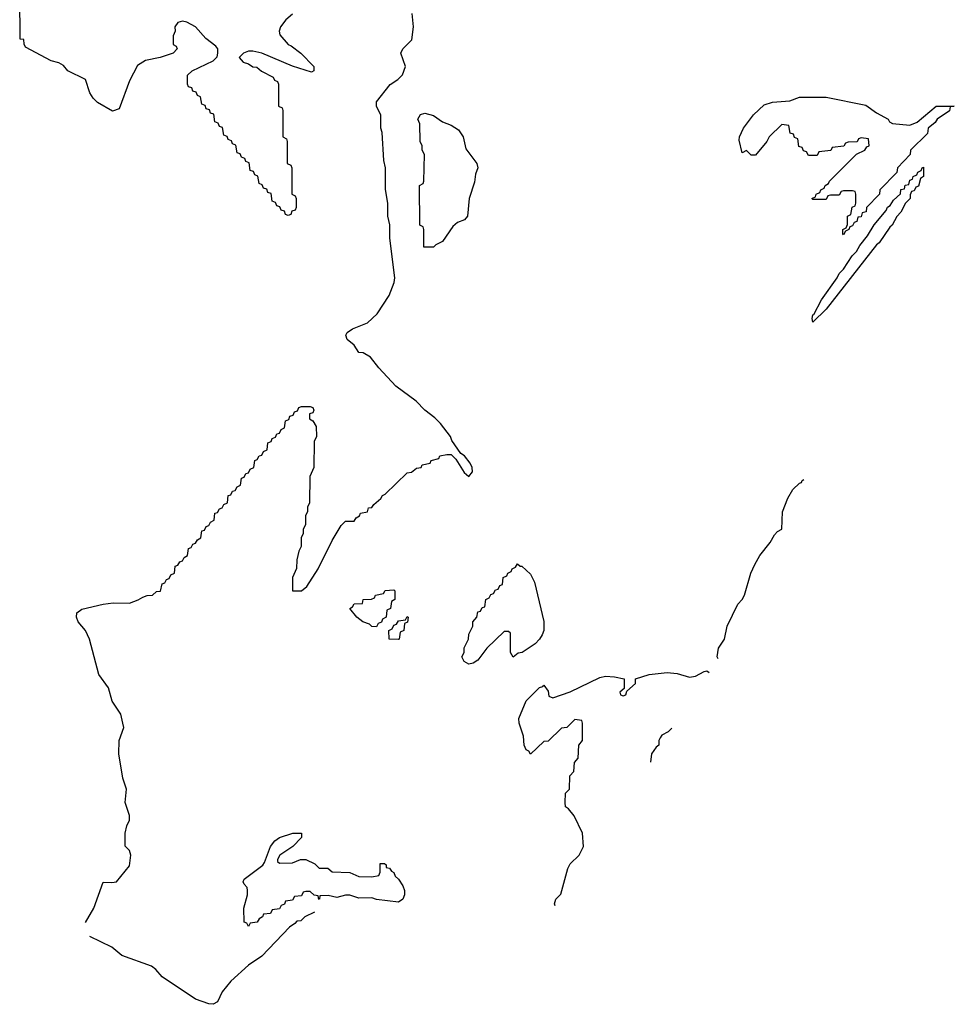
# Model space of a CAD drawing. Header units: inches. Extents: x 2710028 to 2964570, y 496606 to 722708.
# Tile 14 of 228: x 2773672 to 2777912, y 592073 to 596542. Entities that reach past the tile are written whole.
import ezdxf

# ---------------------------------------------------------------- set-up
doc = ezdxf.new("R2010")
doc.units = ezdxf.units.IN
doc.header["$MEASUREMENT"] = 0
doc.layers.add('C7579', color=7, linetype='Continuous')

msp = doc.modelspace()

# ---------------------------------------------------------------- linework, layer by layer
at = {"layer": 'C7579', "color": 6}
for points in [[(2774910, 596567.7), (2774878.9, 596541.1), (2774855.1, 596510), (2774849.5, 596490), (2774852.7, 596472.7), (2774889.5, 596429.5), (2774904, 596424), (2774948, 596390), (2775006, 596330), (2775006, 596310), (2774995.3, 596304.7), (2774910, 596330.8), (2774770.3, 596390.4), (2774730, 596399.1), (2774710, 596399.1), (2774688, 596390), (2774668, 596370), (2774686, 596350), (2774710, 596342), (2774730, 596328), (2774747.3, 596327.3), (2774768.4, 596308.4), (2774822, 596282), (2774827.3, 596267.3), (2774842, 596262), (2774846, 596250), (2774846, 596150), (2774862, 596142), (2774866, 596130), (2774866, 596010), (2774882, 596002), (2774886, 595990), (2774886, 595890), (2774902, 595882), (2774906, 595870), (2774906, 595750), (2774922, 595742), (2774926, 595730), (2774926, 595690), (2774922, 595678), (2774907.3, 595672.7), (2774902, 595658), (2774890, 595654), (2774878, 595658), (2774872.7, 595672.7), (2774858, 595678), (2774852.7, 595692.7), (2774838, 595698), (2774832.7, 595712.7), (2774818, 595718), (2774812.7, 595752.7), (2774798, 595758), (2774792.7, 595772.7), (2774778, 595778), (2774772.7, 595792.7), (2774758, 595798), (2774752.7, 595832.7), (2774738, 595838), (2774732.7, 595852.7), (2774718, 595858), (2774712.7, 595892.7), (2774698, 595898), (2774692.7, 595912.7), (2774678, 595918), (2774672.7, 595932.7), (2774658, 595938), (2774652.7, 595972.7), (2774638, 595978), (2774632.7, 595992.7), (2774618, 595998), (2774612.7, 596012.7), (2774598, 596018), (2774592.7, 596052.7), (2774578, 596058), (2774572.7, 596072.7), (2774558, 596078), (2774552.7, 596112.7), (2774538, 596118), (2774532.7, 596132.7), (2774518, 596138), (2774512.7, 596152.7), (2774498, 596158), (2774492.7, 596192.7), (2774478, 596198), (2774472.7, 596212.7), (2774458, 596218), (2774452.7, 596232.7), (2774438, 596238), (2774434, 596250), (2774434, 596290), (2774454, 596310), (2774550, 596355.3), (2774567.1, 596372.9), (2774570.8, 596390), (2774570.6, 596410), (2774561.6, 596421.6), (2774516.4, 596456.4), (2774470.3, 596510.3), (2774430, 596530.8), (2774410, 596534.8), (2774389, 596530), (2774375.3, 596510), (2774378, 596490), (2774368.4, 596468.4), (2774368, 596430), (2774382, 596422), (2774386, 596410), (2774368, 596390), (2774310, 596370.7), (2774242.8, 596357.2), (2774205.9, 596334.1), (2774170, 596264.7), (2774122.7, 596137.3), (2774092.7, 596127.3), (2774025.7, 596165.7), (2774005.3, 596185.3), (2773990.4, 596210), (2773970, 596270.7), (2773890.5, 596310.5), (2773870, 596334.8), (2773850, 596346.8), (2773814.8, 596354.8), (2773698, 596418), (2773691.6, 596431.6), (2773690, 596452), (2773674, 596454), (2773672, 596650)], [(2773970, 592444), (2774008, 592510), (2774050, 592628), (2774090, 592626), (2774110.6, 592630), (2774170, 592702), (2774176.3, 592750), (2774170, 592772), (2774151.1, 592791.1), (2774150.7, 592850), (2774157.3, 592882.7), (2774170.4, 592909.6), (2774170.5, 592930), (2774150.4, 592990), (2774156.3, 593050), (2774140.3, 593100.3), (2774122.4, 593210), (2774123, 593270), (2774143.8, 593330), (2774140.4, 593350), (2774130.2, 593390.2), (2774092.2, 593450), (2774074.4, 593510), (2774030.3, 593570.3), (2773988.2, 593730), (2773970.2, 593770.2), (2773938, 593810), (2773930.4, 593830), (2773930.6, 593850), (2773953.4, 593866.6), (2774050, 593889.6), (2774095.9, 593895.9), (2774170, 593894), (2774210, 593908.7), (2774230, 593922), (2774251, 593929), (2774274, 593930), (2774292.7, 593947.3), (2774311.1, 593948.9), (2774318, 593982), (2774330, 593986), (2774338, 594002), (2774350, 594006), (2774358, 594022), (2774374, 594030), (2774378, 594062), (2774390, 594066), (2774398, 594082), (2774410, 594086), (2774418, 594102), (2774434, 594110), (2774438, 594142), (2774450, 594146), (2774458, 594162), (2774470, 594166), (2774478, 594182), (2774494, 594190), (2774498, 594222), (2774510, 594226), (2774518, 594242), (2774530, 594246), (2774538, 594262), (2774554, 594270), (2774558, 594302), (2774570, 594306), (2774578, 594322), (2774590, 594326), (2774598, 594342), (2774614, 594350), (2774618, 594382), (2774630, 594386), (2774638, 594402), (2774650, 594406), (2774658, 594422), (2774674, 594430), (2774678, 594462), (2774690, 594466), (2774698, 594482), (2774710, 594486), (2774718, 594502), (2774734, 594510), (2774738, 594542), (2774750, 594546), (2774758, 594562), (2774770, 594566), (2774778, 594582), (2774794, 594590), (2774798, 594622), (2774812.7, 594627.3), (2774818, 594642), (2774832.7, 594647.3), (2774838, 594662), (2774850, 594666), (2774858, 594682), (2774874, 594690), (2774878, 594722), (2774892.7, 594727.3), (2774898, 594742), (2774912.7, 594747.3), (2774918, 594762), (2774932.7, 594767.3), (2774938, 594782), (2774950, 594786), (2774990, 594786), (2775002, 594782), (2775006, 594770), (2775002, 594758), (2774987.3, 594752.7), (2774986, 594730), (2775002, 594722), (2775016.4, 594696.4), (2775018, 594650), (2775008.4, 594628.4), (2775006, 594510), (2774988.4, 594468.4), (2774986, 594350), (2774978, 594330), (2774978, 594310), (2774968, 594290), (2774968, 594250), (2774958, 594230), (2774958, 594210), (2774948.9, 594191.1), (2774948.4, 594151.6), (2774938, 594130), (2774928.7, 594090), (2774928.4, 594051.6), (2774909.1, 594010.9), (2774910, 593949.3), (2774950, 593949.5), (2774974.8, 593970), (2775026.8, 594050), (2775090, 594178), (2775130, 594246), (2775150, 594266), (2775190, 594266), (2775198, 594282), (2775214, 594290), (2775218, 594302), (2775250, 594308), (2775254, 594326), (2775270, 594328), (2775278, 594342), (2775310, 594368.7), (2775318, 594382), (2775330, 594388.7), (2775430, 594486), (2775450, 594488), (2775472.7, 594507.3), (2775494, 594510), (2775498, 594522), (2775534, 594530), (2775538, 594542), (2775574, 594550), (2775578, 594562), (2775610, 594568), (2775630, 594568), (2775650, 594548), (2775687.7, 594487.7), (2775710, 594469.2), (2775726.8, 594490), (2775724.9, 594510), (2775715.5, 594530), (2775690, 594562.8), (2775673.4, 594573.4), (2775632.8, 594632.8), (2775626.8, 594650), (2775580.5, 594710), (2775555.6, 594735.6), (2775510, 594770.4), (2775471.3, 594811.3), (2775378.5, 594878.6), (2775301.6, 594961.6), (2775263, 595010), (2775230, 595030.5), (2775210, 595031), (2775190, 595064.7), (2775158, 595090), (2775151.3, 595110), (2775158, 595122), (2775181.4, 595138.6), (2775250, 595166.6), (2775293.1, 595206.9), (2775348.2, 595290), (2775370.5, 595350), (2775373.4, 595370), (2775350.8, 595550), (2775350.6, 595610.6), (2775342.8, 595650), (2775342.8, 595710), (2775330.9, 595770.9), (2775330.8, 595870), (2775323.5, 595903.5), (2775316, 596030), (2775311, 596050), (2775310.9, 596109.1), (2775290.8, 596150), (2775290.6, 596170), (2775352.4, 596247.6), (2775386.8, 596270), (2775408.2, 596291.8), (2775422, 596330), (2775400.5, 596390), (2775410.4, 596409.6), (2775450.6, 596450), (2775459.3, 596510), (2775453, 596570)], [(2776840.9, 593640.9), (2776836.3, 593650), (2776842.9, 593690), (2776869.4, 593730.6), (2776880.9, 593790), (2776929.6, 593890), (2776949.6, 593910.4), (2776960.9, 593930), (2776989.6, 594030), (2777007.6, 594070), (2777030, 594110.7), (2777077.2, 594170), (2777096.1, 594203.9), (2777110, 594219.1), (2777129.4, 594230.6), (2777131.9, 594308.1), (2777156.2, 594370), (2777179.5, 594410), (2777210, 594438), (2777219, 594441), (2777222, 594450), (2777230, 594454.8)], [(2776101, 592521), (2776098, 592530), (2776104, 592550), (2776126.3, 592573.7), (2776158, 592690), (2776169.7, 592710.3), (2776209.7, 592750.3), (2776229.6, 592790.4), (2776225.6, 592850), (2776188.2, 592928.2), (2776161.2, 592961.2), (2776148, 592970), (2776146, 592990), (2776148.4, 593031.6), (2776166, 593050), (2776168, 593110), (2776186, 593130), (2776188.4, 593171.6), (2776206, 593190), (2776208, 593250), (2776226, 593270), (2776226, 593350), (2776222, 593362), (2776190, 593366), (2776154, 593330), (2776130, 593326), (2776070, 593268), (2776050, 593266), (2775990, 593208.7), (2775982, 593222), (2775970, 593228.7), (2775960.9, 593250), (2775957, 593290), (2775938, 593350), (2775936.3, 593370), (2775970, 593450.6), (2776030, 593510.8), (2776044.7, 593515.3), (2776050, 593522), (2776070, 593494), (2776072, 593472), (2776090, 593464.7), (2776170, 593491), (2776303.2, 593556.8), (2776330, 593562.8), (2776370, 593559.1), (2776414, 593550), (2776414, 593506), (2776394, 593490), (2776398, 593478), (2776410, 593474), (2776422, 593478), (2776426, 593494), (2776466, 593530), (2776466, 593550), (2776528, 593570), (2776610, 593579.3), (2776654.2, 593574.2), (2776710, 593558.8), (2776738, 593562), (2776776.6, 593583.4), (2776790, 593586.3), (2776799.9, 593579.9)], [(2776630, 593326), (2776614, 593310), (2776585.4, 593294.6), (2776576.9, 593283.1), (2776571.3, 593270), (2776571, 593249), (2776559.6, 593240.4), (2776538, 593210), (2776533, 593173)], [(2775029, 592549), (2775026, 592566), (2775008.4, 592568.4), (2774990, 592586), (2774970, 592586), (2774958, 592582), (2774950, 592566), (2774918, 592562), (2774910, 592546), (2774878, 592542), (2774872.7, 592527.3), (2774858, 592522), (2774850, 592506), (2774818, 592502), (2774810, 592486), (2774778, 592482), (2774774, 592470), (2774758, 592462), (2774750, 592446), (2774718, 592442), (2774710, 592426), (2774702, 592442), (2774690, 592446), (2774689.3, 592510), (2774705.2, 592570), (2774706, 592590), (2774704, 592604), (2774690, 592618), (2774686, 592630), (2774690, 592642), (2774775.1, 592704.9), (2774783.2, 592716.8), (2774809.6, 592790), (2774830, 592815.5), (2774850, 592830.4), (2774910.6, 592850.6), (2774950.5, 592850.5), (2774950.8, 592830), (2774910.4, 592789.6), (2774852, 592750), (2774842, 592730), (2774842, 592722), (2774850, 592714), (2774910, 592716), (2774946, 592730), (2774970.7, 592730.7), (2775010.9, 592710.9), (2775030, 592692), (2775070, 592692), (2775090, 592674), (2775170, 592672), (2775210, 592654), (2775270, 592652), (2775302, 592658), (2775307.3, 592672.7), (2775308, 592712), (2775327.3, 592712.7), (2775334, 592706), (2775334, 592694), (2775350, 592692), (2775358, 592678), (2775370, 592671.3), (2775375.3, 592655.3), (2775390, 592642), (2775410, 592611.3), (2775418, 592590), (2775418, 592570), (2775410.5, 592550), (2775390, 592537.2), (2775290, 592549.3), (2775270, 592556), (2775210, 592555.3), (2775170, 592568.7), (2775150, 592568.7), (2775110, 592558), (2775072, 592568), (2775034, 592566), (2775032, 592550)], [(2775010, 592492), (2774966, 592470), (2774948, 592452), (2774929, 592451), (2774920.4, 592439.6), (2774896.4, 592423.6), (2774770, 592291.3), (2774709.5, 592250.5), (2774630, 592178.8), (2774590, 592130.7), (2774570, 592084.7), (2774550, 592073.4), (2774530, 592074.9), (2774470, 592097.1), (2774318, 592198), (2774290, 592230.8), (2774270, 592246), (2774135.2, 592295.2), (2774090, 592333), (2773990, 592381.6)]]:
    msp.add_lwpolyline(points, dxfattribs=at)
for points in [[(2777710, 596064), (2777743.6, 596076.4), (2777829, 596150), (2777912, 596150), (2777894, 596146), (2777890, 596128), (2777834, 596090), (2777824.7, 596075.3), (2777794, 596050), (2777790, 596026), (2777714, 595950), (2777712, 595930), (2777654, 595870), (2777651.1, 595848.9), (2777574, 595770), (2777572, 595750), (2777514, 595690), (2777512, 595670), (2777494, 595666), (2777490, 595648), (2777474, 595646), (2777470, 595626), (2777458, 595622), (2777450, 595606), (2777438, 595602), (2777434, 595590), (2777418, 595582), (2777410, 595566), (2777406, 595570), (2777406, 595590), (2777422, 595598), (2777427.3, 595612.7), (2777428, 595650), (2777442, 595658), (2777448.4, 595691.6), (2777462, 595698), (2777466, 595710), (2777466, 595750), (2777462, 595762), (2777450, 595766), (2777410, 595766), (2777398, 595762), (2777390, 595746), (2777350, 595746), (2777338, 595742), (2777330, 595726), (2777270, 595726), (2777266, 595730), (2777282, 595738), (2777286, 595750), (2777302, 595758), (2777306, 595770), (2777322, 595778), (2777326, 595790), (2777342, 595798), (2777346, 595810), (2777468.7, 595931.3), (2777506, 595950), (2777515.3, 595964.7), (2777526, 595970), (2777522, 596002), (2777490, 596006), (2777478, 596002), (2777472, 595988), (2777430, 595986), (2777418, 595982), (2777411.6, 595968.4), (2777358, 595962), (2777351.6, 595948.4), (2777298, 595942), (2777290, 595926), (2777250, 595926), (2777242, 595942), (2777227.3, 595947.3), (2777222, 595962), (2777207.3, 595967.3), (2777202, 596002), (2777187.3, 596007.3), (2777182, 596022), (2777167.3, 596027.3), (2777162, 596062), (2777130, 596066), (2777072, 596010), (2777062, 595990), (2777010, 595928), (2776990, 595928), (2776970, 595948), (2776950, 595938), (2776936, 595996), (2776937, 596010), (2776955.6, 596050), (2777001.3, 596110), (2777050, 596155.3), (2777087.7, 596167.7), (2777166.3, 596173.7), (2777210, 596190.7), (2777330, 596190.4), (2777510, 596154.9), (2777559.3, 596119.3), (2777611.3, 596090), (2777618, 596078), (2777630.9, 596070.9)], [(2775550, 595509.2), (2775506, 595510), (2775506, 595590), (2775502, 595602), (2775488, 595610), (2775486, 595790), (2775502, 595798), (2775506, 595810), (2775508, 595930), (2775498, 595950), (2775498, 595970), (2775488.7, 595990), (2775488, 596070), (2775478, 596090), (2775490, 596112), (2775510, 596118), (2775550, 596107.7), (2775590, 596079.1), (2775630, 596064), (2775662.8, 596042.8), (2775683.8, 596010), (2775696.7, 595956.7), (2775746, 595890), (2775751, 595870), (2775739.1, 595840.9), (2775734.6, 595805.4), (2775710.5, 595730), (2775702.8, 595650), (2775690, 595634), (2775658.8, 595621.2), (2775636.3, 595603.7), (2775590, 595535.3), (2775559.6, 595520.4)], [(2777270, 595168.7), (2777266.6, 595186.6), (2777270, 595202), (2777275.3, 595204.7), (2777309.2, 595270), (2777381.2, 595370), (2777389.5, 595390.5), (2777409, 595410), (2777449.3, 595470.7), (2777468.7, 595490), (2777483.2, 595516.8), (2777518.6, 595561.4), (2777549.2, 595610.8), (2777603.1, 595676.9), (2777609.1, 595690.9), (2777620.4, 595699.6), (2777636.4, 595723.6), (2777668, 595752), (2777669, 595771), (2777686, 595774), (2777688.9, 595791.1), (2777706, 595794), (2777710, 595814), (2777722, 595818), (2777726, 595830), (2777742, 595838), (2777746, 595850), (2777762, 595858), (2777766, 595870), (2777772.7, 595872.7), (2777772, 595830), (2777758, 595822), (2777750, 595786), (2777738, 595782), (2777730, 595766), (2777718, 595762), (2777712, 595748), (2777711.3, 595730), (2777691.1, 595708.9), (2777670, 595668), (2777650.9, 595649.1), (2777630.5, 595609.5), (2777618.8, 595601.2), (2777570.8, 595530), (2777559.1, 595520.9), (2777330, 595229)], [(2775942, 594062), (2775950, 594062), (2775990, 594026), (2776008, 593990), (2776050.5, 593810.5), (2776050.4, 593770), (2776042, 593750), (2776030.4, 593730), (2776010, 593709.6), (2775950.8, 593670), (2775933.4, 593666.6), (2775910, 593649.4), (2775898, 593670), (2775898, 593758), (2775890, 593766), (2775870, 593766), (2775791.3, 593690), (2775750, 593635.3), (2775730, 593621.2), (2775710, 593617.2), (2775688, 593630), (2775678, 593650), (2775688, 593670), (2775688.9, 593691.1), (2775708, 593730), (2775710, 593754), (2775728, 593790), (2775728, 593810), (2775746, 593830), (2775750, 593854), (2775762, 593858), (2775770, 593874), (2775782, 593878), (2775786, 593910), (2775802, 593918), (2775810, 593934), (2775822, 593938), (2775830, 593954), (2775842, 593958), (2775850, 593974), (2775862, 593978), (2775866, 594010), (2775882, 594018), (2775886, 594030), (2775902, 594038), (2775906, 594050), (2775922, 594058), (2775930, 594072)], [(2775290, 593786), (2775270, 593788.7), (2775259, 593799), (2775228.7, 593810), (2775202, 593830), (2775169, 593870), (2775182, 593878), (2775190, 593890.6), (2775227.3, 593892.7), (2775230, 593910.7), (2775267.3, 593912.7), (2775282, 593918), (2775286, 593930), (2775322, 593938), (2775330, 593952), (2775370, 593954), (2775374, 593950), (2775374, 593910), (2775358, 593902), (2775354, 593870), (2775338, 593862), (2775334, 593830), (2775318, 593822), (2775312.7, 593807.3), (2775298, 593802)], [(2775390, 593728.7), (2775348.7, 593730), (2775346, 593770), (2775362, 593778), (2775370, 593794), (2775382, 593798), (2775390, 593814), (2775422, 593818), (2775430, 593834), (2775434, 593830), (2775431.6, 593808.4), (2775418, 593802), (2775414, 593770), (2775398, 593762), (2775394, 593730)]]:
    msp.add_lwpolyline(points, close=True, dxfattribs=at)

doc.saveas('drawing.dxf')
